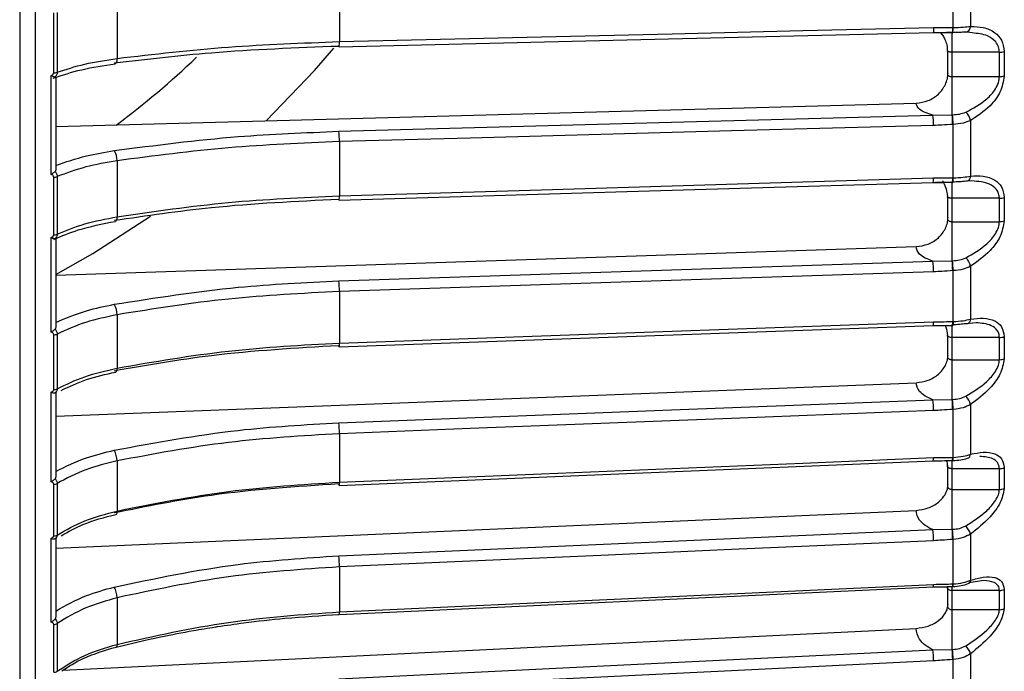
# Model space of a CAD drawing. Header units: millimetres. Extents: x -98 to 282, y -122 to 122.
# Tile 7 of 18: x -1 to 61, y -78 to -37. Entities that reach past the tile are written whole.
import ezdxf

# ---------------------------------------------------------------- set-up
doc = ezdxf.new("R2010")
doc.units = ezdxf.units.MM

msp = doc.modelspace()

# ---------------------------------------------------------------- linework, layer by layer
at = {"color": 7, "linetype": 'Continuous', "lineweight": 25}
for p, q in [((-1.5, -9.5), (-1.5, -121.894)), ((57.977, -37.185), (57.977, -33.643)), ((59.088, -33.434), (59.088, -37.112)), ((18.872, -34.504), (18.872, -38.082)), ((4.702, -35.445), (4.702, -39.148)), ((0.668, -40.066), (0.668, -36.255)), ((0.888, -36.225), (0.888, -40.033)), ((56.703, -37.508), (57.22, -37.51)), ((57.153, -37.489), (57.356, -37.763)), ((57.913, -37.507), (57.543, -37.498)), ((57.913, -42.735), (57.913, -37.507)), ((57.92, -37.515), (57.948, -37.514)), ((58.9, -37.476), (58.776, -37.478)), ((59.181, -37.53), (58.9, -37.476)), ((57.613, -38.685), (57.613, -40.151)), ((60.925, -38.752), (57.913, -38.752)), ((60.925, -40.309), (60.925, -38.752)), ((61.237, -38.712), (61.237, -40.267)), ((0.5, -46.544), (0.5, -40.241)), ((0.8, -40.342), (0.8, -46.226)), ((57.913, -40.309), (60.925, -40.309)), ((0.8, -43.496), (55.614, -42.003)), ((56.691, -42.762), (57.913, -42.735)), ((59.088, -43.105), (59.088, -46.646)), ((57.977, -46.76), (57.977, -43.35)), ((18.872, -44.451), (18.872, -47.896)), ((4.702, -45.667), (4.702, -49.233)), ((0.668, -50.384), (0.668, -46.715)), ((0.888, -46.677), (0.888, -50.343)), ((56.705, -47.048), (57.332, -47.048)), ((57.913, -52.035), (57.913, -47.028)), ((57.923, -47.047), (57.951, -47.046)), ((59.174, -46.955), (58.776, -46.974)), ((57.613, -47.972), (57.613, -49.362)), ((60.925, -48.057), (57.913, -48.057)), ((60.925, -49.548), (60.925, -48.057)), ((61.237, -48.007), (61.237, -49.497)), ((57.913, -49.548), (60.925, -49.548)), ((0.5, -56.589), (0.5, -50.552)), ((0.8, -50.619), (0.8, -56.254)), ((0.8, -52.954), (55.614, -51.136)), ((56.691, -52.061), (57.913, -52.035)), ((57.977, -55.912), (57.977, -52.665)), ((59.088, -52.386), (59.088, -55.758)), ((18.872, -53.996), (18.872, -57.276)), ((4.702, -55.476), (4.702, -58.872)), ((56.708, -56.168), (57.463, -56.161)), ((57.913, -60.864), (57.913, -56.124)), ((57.926, -56.157), (57.955, -56.156)), ((59.436, -55.991), (58.776, -56.044)), ((0.668, -60.246), (0.668, -56.752)), ((0.888, -56.705), (0.888, -60.197)), ((57.613, -56.82), (57.613, -58.122)), ((60.925, -56.926), (57.913, -56.926)), ((60.925, -58.338), (60.925, -56.926)), ((61.237, -56.868), (61.237, -58.279)), ((57.913, -58.338), (60.925, -58.338)), ((0.8, -61.933), (55.614, -59.807)), ((0.5, -66.121), (0.5, -60.406)), ((0.8, -60.438), (0.8, -65.773)), ((56.691, -60.888), (57.913, -60.864)), ((59.088, -61.193), (59.088, -64.365)), ((57.977, -64.558), (57.977, -61.503)), ((18.872, -63.052), (18.872, -66.138)), ((4.702, -64.783), (4.702, -67.978)), ((56.711, -64.783), (57.558, -64.769)), ((57.613, -65.15), (57.613, -66.362)), ((57.913, -69.142), (57.913, -64.76)), ((57.929, -64.763), (57.958, -64.762)), ((61.237, -65.214), (61.237, -66.532)), ((60.925, -65.281), (57.913, -65.281)), ((60.925, -66.6), (60.925, -65.281)), ((0.668, -69.563), (0.668, -66.275)), ((0.888, -66.22), (0.888, -69.506)), ((57.913, -66.6), (60.925, -66.6)), ((0.8, -70.35), (55.614, -67.935)), ((4.642, -68.186), (4.673, -68.18)), ((56.691, -69.164), (57.913, -69.142)), ((59.088, -69.445), (59.088, -72.39)), ((0.5, -75.055), (0.5, -69.712)), ((0.8, -69.709), (0.8, -74.696)), ((57.977, -72.619), (57.977, -69.783)), ((18.872, -71.536), (18.872, -74.401)), ((57.913, -76.793), (57.913, -72.755)), ((59.913, -72.409), (59.005, -72.55)), ((56.714, -72.815), (57.602, -72.795)), ((57.602, -72.794), (57.613, -72.871)), ((57.613, -72.885), (57.613, -74.006)), ((60.925, -73.044), (57.913, -73.044)), ((57.932, -72.788), (57.961, -72.787)), ((60.925, -74.259), (60.925, -73.044)), ((61.237, -72.969), (61.237, -74.183)), ((4.702, -73.503), (4.702, -76.468)), ((57.913, -74.259), (60.925, -74.259)), ((0.668, -78.249), (0.668, -75.197)), ((0.888, -75.136), (0.888, -78.185)), ((1.269, -78.108), (55.614, -75.449)), ((56.691, -76.813), (57.913, -76.793)), ((59.088, -77.068), (59.088, -79.758)), ((57.977, -80.023), (57.977, -77.432))]:
    msp.add_line(p, q, dxfattribs=at)
at = {"color": 7, "linetype": 'Continuous', "lineweight": 25, "flags": 128}
for points in [[(18.855, -38.402), (37.191, -37.965), (56.709, -37.499)], [(18.872, -38.082), (31.742, -37.774), (40.07, -37.576), (48.398, -37.377), (56.725, -37.178)], [(56.725, -37.178), (56.725, -37.267), (56.723, -37.345), (56.72, -37.411), (56.715, -37.461), (56.71, -37.494), (56.704, -37.507), (56.698, -37.502), (56.691, -37.477)], [(57.948, -37.185), (57.946, -37.264), (57.944, -37.336), (57.94, -37.398), (57.936, -37.448), (57.931, -37.485), (57.925, -37.507), (57.92, -37.515), (57.913, -37.507)], [(57.948, -37.185), (57.964, -37.185), (57.977, -37.185)], [(14.21, -43.131), (17.293, -39.92), (18.525, -38.493)], [(18.855, -38.402), (18.851, -38.411), (18.844, -38.406), (18.837, -38.381)], [(4.702, -39.148), (4.699, -39.236), (4.689, -39.316), (4.673, -39.382), (4.651, -39.434), (4.624, -39.468), (4.594, -39.483), (4.59, -39.484)], [(18.837, -43.793), (40.035, -43.216), (56.691, -42.762)], [(57.913, -42.735), (57.93, -42.735), (57.942, -42.734)], [(56.725, -43.42), (43.855, -43.771), (35.527, -43.998), (27.2, -44.225), (18.872, -44.451)], [(57.977, -43.35), (57.961, -43.351), (57.948, -43.352)], [(18.857, -48.176), (37.192, -47.627), (56.71, -47.043)], [(18.872, -47.896), (31.742, -47.511), (40.07, -47.261), (48.398, -47.012), (56.725, -46.763)], [(57.948, -46.761), (57.964, -46.76), (57.977, -46.76)], [(59.088, -46.646), (59.071, -46.722), (59.046, -46.79), (59.013, -46.85), (58.974, -46.9), (58.93, -46.938), (58.881, -46.964), (58.829, -46.976), (58.776, -46.974)], [(18.857, -48.176), (18.857, -48.177), (18.851, -48.181), (18.844, -48.166), (18.837, -48.133)], [(0.8, -52.907), (3.161, -51.574), (6.835, -49.205)], [(4.702, -49.233), (4.699, -49.317), (4.689, -49.39), (4.673, -49.45), (4.651, -49.493), (4.624, -49.519), (4.607, -49.525)], [(18.837, -53.316), (40.035, -52.613), (56.691, -52.061)], [(57.913, -52.035), (57.93, -52.035), (57.942, -52.034)], [(57.977, -52.665), (57.961, -52.666), (57.948, -52.666)], [(56.725, -52.741), (43.855, -53.167), (35.527, -53.444), (27.2, -53.72), (18.872, -53.996)], [(59.088, -55.758), (59.071, -55.83), (59.046, -55.895), (59.013, -55.95), (58.974, -55.995), (58.93, -56.027), (58.881, -56.046), (58.829, -56.052), (58.776, -56.044)], [(18.858, -57.518), (37.194, -56.862), (56.712, -56.165)], [(18.872, -57.276), (31.742, -56.816), (40.07, -56.519), (48.398, -56.221), (56.725, -55.924)], [(57.948, -55.913), (57.964, -55.913), (57.977, -55.912)], [(57.977, -55.912), (57.975, -55.983), (57.972, -56.044), (57.969, -56.093), (57.965, -56.129), (57.96, -56.15), (57.954, -56.156), (57.951, -56.153)], [(18.858, -57.518), (18.857, -57.52), (18.851, -57.515), (18.844, -57.491), (18.837, -57.449)], [(4.702, -58.872), (4.699, -58.951), (4.689, -59.018), (4.673, -59.07), (4.651, -59.105), (4.624, -59.122), (4.622, -59.123)], [(18.837, -62.356), (40.035, -61.534), (56.691, -60.888)], [(57.913, -60.864), (57.93, -60.863), (57.942, -60.863)], [(56.725, -61.583), (43.855, -62.083), (35.527, -62.406), (27.2, -62.729), (18.872, -63.052)], [(57.977, -61.503), (57.961, -61.504), (57.948, -61.504)], [(18.872, -66.138), (31.742, -65.608), (40.07, -65.265), (48.398, -64.921), (56.725, -64.578)], [(57.948, -64.559), (57.964, -64.558), (57.977, -64.558)], [(18.86, -66.341), (37.195, -65.586), (56.713, -64.782)], [(18.86, -66.341), (18.857, -66.342), (18.851, -66.328), (18.844, -66.295), (18.837, -66.245)], [(4.702, -67.978), (4.699, -68.051), (4.689, -68.111), (4.673, -68.155), (4.651, -68.181), (4.638, -68.188)], [(18.837, -70.831), (40.035, -69.897), (56.691, -69.164)], [(57.913, -69.142), (57.93, -69.141), (57.942, -69.14)], [(56.725, -69.868), (43.855, -70.435), (35.527, -70.802), (27.2, -71.169), (18.872, -71.536)], [(57.977, -69.783), (57.961, -69.784), (57.948, -69.785)], [(18.872, -74.401), (31.742, -73.805), (40.07, -73.419), (48.398, -73.034), (56.725, -72.648)], [(57.948, -72.62), (57.964, -72.62), (57.977, -72.619)], [(18.861, -74.568), (37.196, -73.719), (56.715, -72.815)], [(4.702, -76.468), (4.699, -76.535), (4.689, -76.587), (4.673, -76.623), (4.651, -76.64), (4.649, -76.641)], [(18.837, -78.665), (40.035, -77.628), (56.691, -76.813)], [(57.913, -76.793), (57.93, -76.792), (57.942, -76.792)], [(56.725, -77.521), (43.855, -78.151), (35.527, -78.558), (27.2, -78.966), (18.872, -79.373)], [(57.977, -77.432), (57.961, -77.433), (57.948, -77.434)]]:
    msp.add_lwpolyline(points, dxfattribs=at)
at = {"color": 7, "linetype": 'Continuous', "lineweight": 25}
for centre, radius, start, end in [((57.096, -37.275), 0.885, 344.28174, 5.84739), ((58.72, -37.114), 0.368, 278.65733, 0.4101), ((17.218, -38.157), 1.656, 351.46399, 2.59148), ((60.937, -37.599), 1.153, 269.39205, 285.08814), ((-27.5, 0), 54, 306.53027, 313.64204), ((0.681, -39.399), 0.667, 268.87601, 288.0758), ((60.937, -39.198), 1.111, 269.37697, 285.67851), ((58.176, -43.282), 0.929, 10.97525, 49.80711), ((51.6, -43.359), 5.125, 359.31674, 6.68851), ((51.53, -43.402), 6.418, 0.44737, 5.96193), ((51.552, -43.401), 6.424, 0.45217, 5.95944), ((13.747, -44.39), 5.125, 359.3171, 6.68861), ((3.612, -45.618), 1.091, 357.40344, 33.12545), ((0.68, -46.134), 0.581, 268.77003, 290.94346), ((55.838, -46.844), 0.891, 346.75425, 5.27692), ((57.291, -46.847), 0.662, 342.46438, 7.49562), ((57.428, -46.852), 0.556, 339.622, 9.458), ((17.502, -47.962), 1.372, 351.02519, 2.77984), ((60.936, -47.112), 0.945, 269.31823, 288.58797), ((60.936, -48.629), 0.919, 269.31023, 289.14219), ((0.68, -49.841), 0.544, 268.72576, 292.50233), ((50.744, -52.703), 5.981, 359.64407, 6.16888), ((50.529, -52.756), 7.419, 0.68876, 5.57191), ((50.551, -52.755), 7.426, 0.69329, 5.56988), ((58.099, -52.608), 1.014, 12.62399, 48.11138), ((12.891, -53.959), 5.981, 359.64442, 6.16893), ((3.46, -55.45), 1.243, 358.77746, 30.91029), ((56.15, -56.002), 0.58, 343.49725, 7.74648), ((57.226, -55.971), 0.724, 345.12274, 4.61253), ((0.679, -56.261), 0.491, 268.67468, 295.1635), ((60.935, -56.115), 0.812, 269.28764, 291.85465), ((17.871, -57.341), 1.003, 349.82781, 3.67007), ((60.935, -57.544), 0.795, 269.28668, 292.3677), ((0.679, -59.779), 0.467, 268.66113, 296.59917), ((58.018, -61.468), 1.105, 14.43495, 46.70859), ((49.893, -61.574), 6.833, 359.92011, 5.76224), ((49.505, -61.638), 8.444, 0.9111, 5.26219), ((49.526, -61.638), 8.452, 0.91548, 5.26053), ((12.039, -63.042), 6.833, 359.92047, 5.76224), ((3.31, -64.783), 1.392, 359.99906, 29.1374), ((56.037, -64.639), 0.691, 348.08343, 5.02727), ((57.42, -64.613), 0.53, 343.56725, 5.89158), ((57.449, -64.612), 0.53, 343.56239, 5.88353), ((58.803, -64.35), 0.286, 290.02591, 356.86519), ((60.933, -64.559), 0.722, 269.29845, 294.86106), ((0.678, -65.842), 0.433, 268.66284, 299.03192), ((18.183, -66.199), 0.691, 348.08098, 5.02794), ((60.933, -65.891), 0.71, 269.30388, 295.32924), ((57.93, -69.787), 1.208, 16.47042, 45.54938), ((0.677, -69.146), 0.417, 268.67746, 300.33464), ((49.058, -69.891), 7.667, 0.16558, 5.44148), ((48.453, -69.972), 9.497, 1.1278, 5.01529), ((48.472, -69.971), 9.506, 1.13211, 5.01391), ((11.205, -71.558), 7.667, 0.16593, 5.44146), ((56.291, -72.704), 0.438, 345.27812, 7.3165), ((57.535, -72.665), 0.416, 342.88457, 6.24303), ((57.564, -72.664), 0.416, 342.87854, 6.23457), ((58.834, -72.37), 0.254, 294.05561, 355.57368), ((3.164, -73.533), 1.538, 1.13387, 27.71672), ((60.932, -72.386), 0.658, 269.34553, 297.58763), ((18.429, -74.456), 0.447, 345.53348, 7.14955), ((60.932, -73.61), 0.65, 269.35625, 298.00837), ((0.676, -74.804), 0.393, 268.72539, 302.52591), ((48.249, -77.579), 8.477, 0.39588, 5.1877), ((47.349, -77.684), 10.602, 1.35045, 4.8182), ((47.366, -77.683), 10.613, 1.3548, 4.81704), ((57.826, -77.498), 1.333, 18.80882, 44.58354), ((0.676, -77.867), 0.382, 268.76351, 303.69053)]:
    msp.add_arc(centre, radius, start, end, dxfattribs=at)
for points, knots in [([(-0.5, -120.894), (-0.5, -120.833), (-0.5, -120.705), (-0.5, -119.619), (-0.5, -117.706), (-0.5, -114.968), (-0.5, -111.535), (-0.5, -107.536), (-0.5, -102.629), (-0.5, -97.063), (-0.5, -90.944), (-0.5, -84.389), (-0.5, -77.069), (-0.5, -68.996), (-0.5, -60.202), (-0.5, -50.926), (-0.5, -41.278), (-0.5, -31.371), (-0.5, -21.111), (-0.5, -13.772), (-0.5, -9.873), (-0.5, -9.5)], [0, 0, 0, 0, 0.048597, 0.100704, 0.156541, 0.216306, 0.266138, 0.318559, 0.373603, 0.431274, 0.482244, 0.535033, 0.589566, 0.645743, 0.703434, 0.762478, 0.819222, 0.876823, 0.935084, 0.993794, 1, 1, 1, 1]), ([(56.709, -37.499), (56.889, -37.498), (57.295, -37.495), (57.701, -37.498), (57.928, -37.5)], [0, 0, 0, 0, 0.442567, 1, 1, 1, 1]), ([(56.725, -37.178), (56.954, -37.179), (57.361, -37.18), (57.769, -37.184), (57.948, -37.185)], [0, 0, 0, 0, 0.56, 1, 1, 1, 1]), ([(57.217, -37.485), (57.215, -37.5), (57.209, -37.536), (57.322, -37.69), (57.462, -37.945), (57.587, -38.288), (57.605, -38.549), (57.613, -38.683)], [0, 0, 0, 0, 0.142892, 0.336471, 0.544733, 0.767605, 1, 1, 1, 1]), ([(58.776, -37.478), (58.646, -37.484), (58.386, -37.496), (58.09, -37.503), (57.942, -37.507)], [0, 0, 0, 0, 0.499171, 1, 1, 1, 1]), ([(57.977, -37.185), (58.198, -37.176), (58.603, -37.161), (58.936, -37.127), (59.088, -37.112)], [0, 0, 0, 0, 0.54608, 1, 1, 1, 1]), ([(59.088, -37.112), (59.364, -37.12), (59.915, -37.138), (60.599, -37.436), (61.121, -37.945), (61.198, -38.457), (61.237, -38.712)], [0, 0, 0, 0, 0.280224, 0.560337, 0.78079, 1, 1, 1, 1]), ([(60.925, -38.752), (60.912, -38.633), (60.887, -38.385), (60.642, -38), (60.094, -37.608), (59.526, -37.56), (59.181, -37.53)], [0, 0, 0, 0, 0.134466, 0.282451, 0.563332, 1, 1, 1, 1]), ([(4.702, -39.148), (7.054, -38.876), (11.666, -38.344), (16.502, -38.168), (18.872, -38.082)], [0, 0, 0, 0, 0.509803, 1, 1, 1, 1]), ([(18.837, -38.381), (16.104, -38.485), (11.22, -38.672), (6.573, -39.217), (4.526, -39.457)], [0, 0, 0, 0, 0.559687, 1, 1, 1, 1]), ([(57.913, -38.752), (57.889, -38.751), (57.84, -38.75), (57.769, -38.744), (57.704, -38.733), (57.654, -38.718), (57.622, -38.701), (57.61, -38.683), (57.617, -38.665), (57.638, -38.655), (57.648, -38.65)], [0, 0, 0, 0, 0.116521, 0.238651, 0.366507, 0.500188, 0.624936, 0.749815, 0.874834, 1, 1, 1, 1]), ([(0.638, -40.408), (1.216, -40.214), (2.372, -39.826), (3.851, -39.598), (4.591, -39.484)], [0, 0, 0, 0, 0.500163, 1, 1, 1, 1]), ([(0.888, -40.033), (1.449, -39.848), (2.571, -39.477), (3.992, -39.257), (4.702, -39.148)], [0, 0, 0, 0, 0.5, 1, 1, 1, 1]), ([(0.5, -40.241), (0.524, -40.232), (0.57, -40.216), (0.624, -40.173), (0.66, -40.121), (0.665, -40.085), (0.668, -40.066)], [0, 0, 0, 0, 0.281116, 0.559961, 0.780263, 1, 1, 1, 1]), ([(0.888, -40.033), (0.886, -40.064), (0.882, -40.124), (0.847, -40.232), (0.794, -40.292), (0.76, -40.332)], [0, 0, 0, 0, 0.263471, 0.5195608, 1, 1, 1, 1]), ([(55.614, -42.003), (55.878, -41.967), (56.405, -41.897), (57.077, -41.447), (57.451, -40.922), (57.623, -40.452), (57.64, -40.205), (57.648, -40.085)], [0, 0, 0, 0, 0.249639, 0.499119, 0.748613, 0.876977, 1, 1, 1, 1]), ([(57.648, -40.085), (57.638, -40.097), (57.617, -40.121), (57.61, -40.16), (57.622, -40.198), (57.652, -40.235), (57.698, -40.266), (57.758, -40.29), (57.832, -40.306), (57.886, -40.308), (57.913, -40.309)], [0, 0, 0, 0, 0.124899, 0.249862, 0.374892, 0.49999, 0.616706, 0.738838, 0.866554, 1, 1, 1, 1]), ([(0.76, -40.332), (0.745, -40.333), (0.714, -40.334), (0.649, -40.318), (0.576, -40.289), (0.526, -40.257), (0.5, -40.241)], [0, 0, 0, 0, 0.2360748, 0.4796934, 0.7335442, 1, 1, 1, 1]), ([(58.776, -42.573), (59.243, -42.332), (59.945, -41.97), (60.618, -41.224), (60.883, -40.708), (60.911, -40.437), (60.925, -40.309)], [0, 0, 0, 0, 0.498093, 0.748745, 0.880824, 1, 1, 1, 1]), ([(61.237, -40.267), (61.173, -40.62), (61.044, -41.328), (60.212, -42.371), (59.513, -42.827), (59.088, -43.105)], [0, 0, 0, 0, 0.2792542, 0.5609928, 1, 1, 1, 1]), ([(56.691, -42.762), (56.519, -42.711), (56.175, -42.61), (55.736, -42.353), (55.66, -42.135), (55.614, -42.003)], [0, 0, 0, 0, 0.280468, 0.560859, 1, 1, 1, 1]), ([(57.942, -42.734), (58.09, -42.725), (58.386, -42.708), (58.646, -42.618), (58.776, -42.573)], [0, 0, 0, 0, 0.500158, 1, 1, 1, 1]), ([(59.088, -43.105), (58.936, -43.167), (58.603, -43.302), (58.198, -43.333), (57.977, -43.35)], [0, 0, 0, 0, 0.45392, 1, 1, 1, 1]), ([(4.526, -45.021), (7.138, -44.682), (11.803, -44.075), (16.687, -43.879), (18.837, -43.793)], [0, 0, 0, 0, 0.5596873, 1, 1, 1, 1]), ([(57.948, -43.352), (57.72, -43.366), (57.312, -43.391), (56.905, -43.411), (56.725, -43.42)], [0, 0, 0, 0, 0.559999, 1, 1, 1, 1]), ([(18.872, -44.451), (16.502, -44.55), (11.666, -44.75), (7.054, -45.358), (4.702, -45.667)], [0, 0, 0, 0, 0.4901968, 1, 1, 1, 1]), ([(0.8, -45.968), (1.429, -45.748), (2.55, -45.357), (3.923, -45.124), (4.526, -45.021)], [0, 0, 0, 0, 0.560781, 1, 1, 1, 1]), ([(4.702, -45.667), (4.02, -45.786), (2.598, -46.034), (1.473, -46.457), (0.888, -46.677)], [0, 0, 0, 0, 0.4800942, 1, 1, 1, 1]), ([(0.76, -46.345), (0.745, -46.36), (0.714, -46.392), (0.649, -46.442), (0.576, -46.493), (0.526, -46.527), (0.5, -46.544)], [0, 0, 0, 0, 0.236075, 0.479693, 0.733544, 1, 1, 1, 1]), ([(0.8, -46.226), (0.798, -46.248), (0.795, -46.292), (0.772, -46.327), (0.76, -46.345)], [0, 0, 0, 0, 0.501334, 1, 1, 1, 1]), ([(0.76, -46.345), (0.794, -46.394), (0.847, -46.47), (0.882, -46.586), (0.886, -46.646), (0.888, -46.677)], [0, 0, 0, 0, 0.4804392, 0.736529, 1, 1, 1, 1]), ([(0.668, -46.715), (0.664, -46.692), (0.656, -46.646), (0.596, -46.581), (0.536, -46.558), (0.5, -46.544)], [0, 0, 0, 0, 0.279609, 0.560001, 1, 1, 1, 1]), ([(56.71, -47.043), (56.89, -47.041), (57.297, -47.037), (57.703, -47.037), (57.929, -47.037)], [0, 0, 0, 0, 0.443019, 1, 1, 1, 1]), ([(56.725, -46.763), (56.954, -46.762), (57.361, -46.76), (57.769, -46.761), (57.948, -46.761)], [0, 0, 0, 0, 0.56, 1, 1, 1, 1]), ([(57.325, -46.954), (57.319, -46.96), (57.302, -46.981), (57.374, -47.092), (57.533, -47.381), (57.58, -47.724), (57.613, -47.96)], [0, 0, 0, 0, 0.096235, 0.2980518, 0.517586, 1, 1, 1, 1]), ([(58.776, -46.974), (58.646, -46.987), (58.386, -47.012), (58.09, -47.023), (57.942, -47.028)], [0, 0, 0, 0, 0.499171, 1, 1, 1, 1]), ([(57.977, -46.76), (58.198, -46.749), (58.603, -46.728), (58.936, -46.672), (59.088, -46.646)], [0, 0, 0, 0, 0.54608, 1, 1, 1, 1]), ([(59.088, -46.646), (59.364, -46.632), (59.915, -46.604), (60.599, -46.836), (61.121, -47.282), (61.198, -47.766), (61.237, -48.007)], [0, 0, 0, 0, 0.2802238, 0.5603374, 0.7807901, 1, 1, 1, 1]), ([(60.925, -48.057), (60.915, -47.955), (60.894, -47.742), (60.692, -47.409), (60.155, -47.028), (59.566, -46.984), (59.174, -46.955)], [0, 0, 0, 0, 0.120771, 0.25165, 0.50174, 1, 1, 1, 1]), ([(18.837, -48.133), (16.104, -48.264), (11.22, -48.497), (6.573, -49.181), (4.526, -49.483)], [0, 0, 0, 0, 0.559687, 1, 1, 1, 1]), ([(4.702, -49.233), (7.054, -48.892), (11.666, -48.225), (16.502, -48.004), (18.872, -47.896)], [0, 0, 0, 0, 0.509803, 1, 1, 1, 1]), ([(57.913, -48.057), (57.889, -48.056), (57.84, -48.055), (57.769, -48.046), (57.704, -48.031), (57.654, -48.01), (57.622, -47.987), (57.61, -47.961), (57.617, -47.936), (57.638, -47.922), (57.648, -47.915)], [0, 0, 0, 0, 0.116521, 0.238651, 0.366507, 0.500188, 0.624936, 0.749815, 0.874834, 1, 1, 1, 1]), ([(0.681, -50.675), (1.177, -50.463), (2.308, -49.979), (3.778, -49.689), (4.604, -49.526)], [0, 0, 0, 0, 0.437756, 1, 1, 1, 1]), ([(0.888, -50.343), (1.449, -50.11), (2.571, -49.645), (3.992, -49.37), (4.702, -49.233)], [0, 0, 0, 0, 0.5, 1, 1, 1, 1]), ([(55.614, -51.136), (55.878, -51.101), (56.405, -51.029), (57.077, -50.595), (57.451, -50.091), (57.623, -49.64), (57.64, -49.404), (57.648, -49.289)], [0, 0, 0, 0, 0.249639, 0.499119, 0.748613, 0.876977, 1, 1, 1, 1]), ([(57.648, -49.289), (57.638, -49.303), (57.617, -49.33), (57.61, -49.375), (57.622, -49.42), (57.652, -49.462), (57.698, -49.498), (57.758, -49.525), (57.832, -49.544), (57.886, -49.547), (57.913, -49.548)], [0, 0, 0, 0, 0.124899, 0.249862, 0.374892, 0.49999, 0.616706, 0.738838, 0.866554, 1, 1, 1, 1]), ([(58.776, -51.853), (59.243, -51.592), (59.945, -51.2), (60.618, -50.444), (60.883, -49.932), (60.911, -49.671), (60.925, -49.548)], [0, 0, 0, 0, 0.498093, 0.748745, 0.880824, 1, 1, 1, 1]), ([(61.237, -49.497), (61.173, -49.84), (61.044, -50.528), (60.212, -51.592), (59.513, -52.086), (59.088, -52.386)], [0, 0, 0, 0, 0.2792542, 0.5609928, 1, 1, 1, 1]), ([(0.5, -50.552), (0.524, -50.544), (0.57, -50.528), (0.624, -50.487), (0.66, -50.438), (0.665, -50.402), (0.668, -50.384)], [0, 0, 0, 0, 0.281116, 0.559961, 0.780263, 1, 1, 1, 1]), ([(0.76, -50.625), (0.745, -50.628), (0.714, -50.634), (0.649, -50.623), (0.576, -50.598), (0.526, -50.568), (0.5, -50.552)], [0, 0, 0, 0, 0.236075, 0.479693, 0.733544, 1, 1, 1, 1]), ([(0.888, -50.343), (0.886, -50.372), (0.882, -50.43), (0.847, -50.532), (0.794, -50.588), (0.76, -50.625)], [0, 0, 0, 0, 0.263471, 0.519561, 1, 1, 1, 1]), ([(56.691, -52.061), (56.519, -51.999), (56.175, -51.875), (55.736, -51.563), (55.66, -51.298), (55.614, -51.136)], [0, 0, 0, 0, 0.280468, 0.560859, 1, 1, 1, 1]), ([(57.942, -52.034), (58.09, -52.024), (58.386, -52.004), (58.646, -51.903), (58.776, -51.853)], [0, 0, 0, 0, 0.500158, 1, 1, 1, 1]), ([(57.948, -52.666), (57.72, -52.682), (57.312, -52.709), (56.905, -52.731), (56.725, -52.741)], [0, 0, 0, 0, 0.559999, 1, 1, 1, 1]), ([(59.088, -52.386), (58.936, -52.456), (58.603, -52.609), (58.198, -52.645), (57.977, -52.665)], [0, 0, 0, 0, 0.45392, 1, 1, 1, 1]), ([(4.526, -54.811), (7.138, -54.398), (11.803, -53.659), (16.687, -53.421), (18.837, -53.316)], [0, 0, 0, 0, 0.559687, 1, 1, 1, 1]), ([(18.872, -53.996), (16.502, -54.116), (11.666, -54.36), (7.054, -55.099), (4.702, -55.476)], [0, 0, 0, 0, 0.490197, 1, 1, 1, 1]), ([(0.8, -55.963), (1.429, -55.696), (2.55, -55.22), (3.923, -54.936), (4.526, -54.811)], [0, 0, 0, 0, 0.560781, 1, 1, 1, 1]), ([(4.702, -55.476), (4.02, -55.621), (2.598, -55.922), (1.473, -56.437), (0.888, -56.705)], [0, 0, 0, 0, 0.480094, 1, 1, 1, 1]), ([(57.977, -55.912), (58.198, -55.898), (58.603, -55.871), (58.936, -55.793), (59.088, -55.758)], [0, 0, 0, 0, 0.54608, 1, 1, 1, 1]), ([(59.088, -55.758), (59.364, -55.722), (59.915, -55.649), (60.599, -55.811), (61.121, -56.19), (61.198, -56.643), (61.237, -56.868)], [0, 0, 0, 0, 0.280224, 0.560337, 0.78079, 1, 1, 1, 1]), ([(0.76, -56.383), (0.745, -56.4), (0.714, -56.435), (0.649, -56.488), (0.576, -56.54), (0.526, -56.572), (0.5, -56.589)], [0, 0, 0, 0, 0.236075, 0.479693, 0.733544, 1, 1, 1, 1]), ([(0.8, -56.254), (0.798, -56.278), (0.795, -56.325), (0.772, -56.364), (0.76, -56.383)], [0, 0, 0, 0, 0.501334, 1, 1, 1, 1]), ([(0.76, -56.383), (0.794, -56.432), (0.847, -56.506), (0.882, -56.619), (0.886, -56.676), (0.888, -56.705)], [0, 0, 0, 0, 0.480439, 0.736529, 1, 1, 1, 1]), ([(56.712, -56.165), (56.892, -56.162), (57.299, -56.155), (57.705, -56.153), (57.931, -56.151)], [0, 0, 0, 0, 0.443515, 1, 1, 1, 1]), ([(56.725, -55.924), (56.954, -55.921), (57.361, -55.917), (57.769, -55.914), (57.948, -55.913)], [0, 0, 0, 0, 0.56, 1, 1, 1, 1]), ([(57.463, -56.161), (57.48, -56.196), (57.557, -56.35), (57.589, -56.605), (57.613, -56.803)], [0, 0, 0, 0, 0.224011, 1, 1, 1, 1]), ([(58.776, -56.044), (58.646, -56.064), (58.386, -56.103), (58.09, -56.117), (57.942, -56.123)], [0, 0, 0, 0, 0.4991708, 1, 1, 1, 1]), ([(60.925, -56.926), (60.917, -56.84), (60.9, -56.661), (60.738, -56.38), (60.289, -56.052), (59.777, -56.015), (59.436, -55.991)], [0, 0, 0, 0, 0.121746, 0.251793, 0.50199, 1, 1, 1, 1]), ([(0.668, -56.752), (0.664, -56.73), (0.656, -56.686), (0.596, -56.624), (0.536, -56.602), (0.5, -56.589)], [0, 0, 0, 0, 0.279609, 0.560001, 1, 1, 1, 1]), ([(57.913, -56.926), (57.889, -56.926), (57.84, -56.924), (57.769, -56.913), (57.704, -56.893), (57.654, -56.867), (57.622, -56.837), (57.61, -56.805), (57.617, -56.773), (57.638, -56.754), (57.648, -56.745)], [0, 0, 0, 0, 0.116521, 0.238651, 0.366507, 0.500188, 0.624936, 0.749815, 0.874834, 1, 1, 1, 1]), ([(18.837, -57.449), (16.104, -57.605), (11.22, -57.884), (6.573, -58.7), (4.526, -59.06)], [0, 0, 0, 0, 0.559687, 1, 1, 1, 1]), ([(4.702, -58.872), (7.054, -58.465), (11.666, -57.669), (16.502, -57.405), (18.872, -57.276)], [0, 0, 0, 0, 0.509803, 1, 1, 1, 1]), ([(55.614, -59.807), (55.878, -59.771), (56.405, -59.7), (57.077, -59.285), (57.451, -58.806), (57.623, -58.378), (57.64, -58.155), (57.648, -58.046)], [0, 0, 0, 0, 0.249639, 0.499119, 0.748613, 0.876977, 1, 1, 1, 1]), ([(57.648, -58.046), (57.638, -58.062), (57.617, -58.093), (57.61, -58.144), (57.622, -58.195), (57.652, -58.242), (57.698, -58.282), (57.758, -58.313), (57.832, -58.334), (57.886, -58.337), (57.913, -58.338)], [0, 0, 0, 0, 0.124899, 0.249862, 0.374892, 0.49999, 0.616706, 0.738838, 0.866554, 1, 1, 1, 1]), ([(58.776, -60.664), (59.243, -60.385), (59.945, -59.967), (60.618, -59.206), (60.883, -58.705), (60.911, -58.456), (60.925, -58.338)], [0, 0, 0, 0, 0.4980926, 0.7487445, 0.8808241, 1, 1, 1, 1]), ([(61.237, -58.279), (61.173, -58.608), (61.044, -59.27), (60.212, -60.346), (59.513, -60.872), (59.088, -61.193)], [0, 0, 0, 0, 0.279254, 0.560993, 1, 1, 1, 1]), ([(0.888, -60.197), (1.449, -59.919), (2.571, -59.363), (3.992, -59.036), (4.702, -58.872)], [0, 0, 0, 0, 0.5, 1, 1, 1, 1]), ([(1.153, -60.298), (1.662, -60.049), (2.679, -59.554), (3.975, -59.266), (4.621, -59.123)], [0, 0, 0, 0, 0.5016753, 1, 1, 1, 1]), ([(0.888, -60.197), (0.886, -60.225), (0.882, -60.279), (0.847, -60.375), (0.794, -60.426), (0.76, -60.459)], [0, 0, 0, 0, 0.263471, 0.519561, 1, 1, 1, 1]), ([(56.691, -60.888), (56.519, -60.815), (56.175, -60.67), (55.736, -60.305), (55.66, -59.996), (55.614, -59.807)], [0, 0, 0, 0, 0.280468, 0.560859, 1, 1, 1, 1]), ([(0.5, -60.406), (0.524, -60.398), (0.57, -60.383), (0.624, -60.344), (0.66, -60.297), (0.665, -60.263), (0.668, -60.246)], [0, 0, 0, 0, 0.2811158, 0.5599606, 0.7802627, 1, 1, 1, 1]), ([(0.76, -60.459), (0.745, -60.464), (0.714, -60.474), (0.649, -60.469), (0.576, -60.449), (0.526, -60.42), (0.5, -60.406)], [0, 0, 0, 0, 0.236075, 0.479693, 0.733544, 1, 1, 1, 1]), ([(0.76, -60.459), (0.772, -60.454), (0.795, -60.443), (0.798, -60.44), (0.8, -60.438)], [0, 0, 0, 0, 0.4989318, 1, 1, 1, 1]), ([(57.942, -60.863), (58.09, -60.852), (58.386, -60.829), (58.646, -60.719), (58.776, -60.664)], [0, 0, 0, 0, 0.500158, 1, 1, 1, 1]), ([(59.088, -61.193), (58.936, -61.269), (58.603, -61.439), (58.198, -61.48), (57.977, -61.503)], [0, 0, 0, 0, 0.45392, 1, 1, 1, 1]), ([(57.948, -61.504), (57.72, -61.52), (57.312, -61.549), (56.905, -61.573), (56.725, -61.583)], [0, 0, 0, 0, 0.559999, 1, 1, 1, 1]), ([(4.526, -64.105), (7.138, -63.621), (11.803, -62.757), (16.687, -62.479), (18.837, -62.356)], [0, 0, 0, 0, 0.5596873, 1, 1, 1, 1]), ([(18.872, -63.052), (16.502, -63.192), (11.666, -63.477), (7.054, -64.342), (4.702, -64.783)], [0, 0, 0, 0, 0.490197, 1, 1, 1, 1]), ([(0.8, -65.452), (1.429, -65.14), (2.55, -64.583), (3.923, -64.251), (4.526, -64.105)], [0, 0, 0, 0, 0.560781, 1, 1, 1, 1]), ([(56.725, -64.578), (56.954, -64.574), (57.361, -64.567), (57.769, -64.561), (57.948, -64.559)], [0, 0, 0, 0, 0.56, 1, 1, 1, 1]), ([(57.957, -64.762), (58.13, -64.75), (58.468, -64.726), (58.758, -64.654), (58.9, -64.618)], [0, 0, 0, 0, 0.51031, 1, 1, 1, 1]), ([(57.977, -64.558), (58.198, -64.54), (58.603, -64.508), (58.936, -64.41), (59.088, -64.365)], [0, 0, 0, 0, 0.54608, 1, 1, 1, 1]), ([(59.088, -64.365), (59.364, -64.307), (59.915, -64.189), (60.599, -64.281), (61.121, -64.59), (61.198, -65.006), (61.237, -65.214)], [0, 0, 0, 0, 0.280224, 0.560337, 0.78079, 1, 1, 1, 1]), ([(60.925, -65.281), (60.918, -65.209), (60.906, -65.063), (60.778, -64.83), (60.412, -64.553), (59.975, -64.522), (59.683, -64.501)], [0, 0, 0, 0, 0.122564, 0.251768, 0.502008, 1, 1, 1, 1]), ([(4.702, -64.783), (4.02, -64.952), (2.598, -65.305), (1.473, -65.907), (0.888, -66.22)], [0, 0, 0, 0, 0.480094, 1, 1, 1, 1]), ([(56.713, -64.782), (56.894, -64.778), (57.3, -64.769), (57.706, -64.763), (57.932, -64.761)], [0, 0, 0, 0, 0.444056, 1, 1, 1, 1]), ([(57.558, -64.769), (57.558, -64.77), (57.59, -64.85), (57.602, -64.992), (57.613, -65.132)], [0, 0, 0, 0, 0.007423, 1, 1, 1, 1]), ([(57.913, -65.281), (57.889, -65.28), (57.84, -65.278), (57.769, -65.264), (57.704, -65.241), (57.654, -65.21), (57.622, -65.173), (57.61, -65.134), (57.617, -65.096), (57.638, -65.073), (57.648, -65.062)], [0, 0, 0, 0, 0.116521, 0.2386511, 0.3665067, 0.5001881, 0.6249359, 0.7498151, 0.8748338, 1, 1, 1, 1]), ([(0.8, -65.773), (0.798, -65.798), (0.795, -65.848), (0.772, -65.89), (0.76, -65.911)], [0, 0, 0, 0, 0.501334, 1, 1, 1, 1]), ([(0.76, -65.911), (0.745, -65.929), (0.714, -65.967), (0.649, -66.022), (0.576, -66.074), (0.526, -66.105), (0.5, -66.121)], [0, 0, 0, 0, 0.236075, 0.479693, 0.733544, 1, 1, 1, 1]), ([(0.668, -66.275), (0.664, -66.254), (0.656, -66.213), (0.596, -66.155), (0.536, -66.134), (0.5, -66.121)], [0, 0, 0, 0, 0.279609, 0.560001, 1, 1, 1, 1]), ([(0.76, -65.911), (0.794, -65.958), (0.847, -66.031), (0.882, -66.139), (0.886, -66.193), (0.888, -66.22)], [0, 0, 0, 0, 0.480439, 0.736529, 1, 1, 1, 1]), ([(18.837, -66.245), (16.104, -66.425), (11.22, -66.746), (6.573, -67.688), (4.526, -68.102)], [0, 0, 0, 0, 0.559687, 1, 1, 1, 1]), ([(4.702, -67.978), (7.054, -67.509), (11.666, -66.59), (16.502, -66.287), (18.872, -66.138)], [0, 0, 0, 0, 0.509803, 1, 1, 1, 1]), ([(55.614, -67.935), (55.878, -67.9), (56.405, -67.83), (57.077, -67.438), (57.451, -66.988), (57.623, -66.588), (57.64, -66.38), (57.648, -66.278)], [0, 0, 0, 0, 0.249639, 0.499119, 0.748613, 0.876977, 1, 1, 1, 1]), ([(57.648, -66.278), (57.638, -66.295), (57.617, -66.329), (57.61, -66.386), (57.622, -66.442), (57.652, -66.494), (57.698, -66.538), (57.758, -66.572), (57.832, -66.596), (57.886, -66.599), (57.913, -66.6)], [0, 0, 0, 0, 0.124899, 0.249862, 0.374892, 0.49999, 0.616706, 0.738838, 0.866554, 1, 1, 1, 1]), ([(58.776, -68.925), (59.243, -68.632), (59.945, -68.19), (60.618, -67.433), (60.883, -66.945), (60.911, -66.711), (60.925, -66.6)], [0, 0, 0, 0, 0.4980926, 0.7487445, 0.8808241, 1, 1, 1, 1]), ([(61.237, -66.532), (61.173, -66.845), (61.044, -67.475), (60.212, -68.554), (59.513, -69.108), (59.088, -69.445)], [0, 0, 0, 0, 0.279254, 0.560993, 1, 1, 1, 1]), ([(0.888, -69.506), (1.449, -69.185), (2.571, -68.544), (3.992, -68.166), (4.702, -67.978)], [0, 0, 0, 0, 0.5, 1, 1, 1, 1]), ([(1.146, -69.549), (1.589, -69.297), (2.604, -68.718), (3.903, -68.379), (4.635, -68.189)], [0, 0, 0, 0, 0.436191, 1, 1, 1, 1]), ([(56.691, -69.164), (56.519, -69.081), (56.175, -68.917), (55.736, -68.502), (55.66, -68.15), (55.614, -67.935)], [0, 0, 0, 0, 0.280468, 0.560859, 1, 1, 1, 1]), ([(57.942, -69.14), (58.09, -69.128), (58.386, -69.103), (58.646, -68.985), (58.776, -68.925)], [0, 0, 0, 0, 0.500158, 1, 1, 1, 1]), ([(0.5, -69.712), (0.524, -69.705), (0.57, -69.691), (0.624, -69.654), (0.66, -69.61), (0.665, -69.579), (0.668, -69.563)], [0, 0, 0, 0, 0.281116, 0.559961, 0.780263, 1, 1, 1, 1]), ([(0.888, -69.506), (0.886, -69.532), (0.882, -69.583), (0.847, -69.671), (0.794, -69.716), (0.76, -69.746)], [0, 0, 0, 0, 0.263471, 0.519561, 1, 1, 1, 1]), ([(59.088, -69.445), (58.936, -69.529), (58.603, -69.713), (58.198, -69.758), (57.977, -69.783)], [0, 0, 0, 0, 0.45392, 1, 1, 1, 1]), ([(0.76, -69.746), (0.745, -69.753), (0.714, -69.768), (0.649, -69.768), (0.576, -69.752), (0.526, -69.726), (0.5, -69.712)], [0, 0, 0, 0, 0.236075, 0.479693, 0.733544, 1, 1, 1, 1]), ([(0.76, -69.746), (0.772, -69.738), (0.795, -69.722), (0.798, -69.714), (0.8, -69.709)], [0, 0, 0, 0, 0.498932, 1, 1, 1, 1]), ([(57.948, -69.785), (57.72, -69.802), (57.312, -69.832), (56.905, -69.857), (56.725, -69.868)], [0, 0, 0, 0, 0.559999, 1, 1, 1, 1]), ([(4.526, -72.818), (7.138, -72.268), (11.803, -71.287), (16.687, -70.971), (18.837, -70.831)], [0, 0, 0, 0, 0.559687, 1, 1, 1, 1]), ([(18.872, -71.536), (16.502, -71.695), (11.666, -72.02), (7.054, -73.002), (4.702, -73.503)], [0, 0, 0, 0, 0.490197, 1, 1, 1, 1]), ([(56.725, -72.648), (56.954, -72.642), (57.361, -72.632), (57.769, -72.624), (57.948, -72.62)], [0, 0, 0, 0, 0.56, 1, 1, 1, 1]), ([(57.961, -72.787), (58.139, -72.772), (58.49, -72.743), (58.79, -72.649), (58.938, -72.602)], [0, 0, 0, 0, 0.508569, 1, 1, 1, 1]), ([(57.977, -72.619), (58.198, -72.599), (58.603, -72.562), (58.936, -72.443), (59.088, -72.39)], [0, 0, 0, 0, 0.54608, 1, 1, 1, 1]), ([(59.088, -72.39), (59.364, -72.309), (59.915, -72.149), (60.599, -72.168), (61.121, -72.404), (61.198, -72.781), (61.237, -72.969)], [0, 0, 0, 0, 0.280224, 0.560337, 0.78079, 1, 1, 1, 1]), ([(60.925, -73.044), (60.92, -72.99), (60.912, -72.88), (60.82, -72.689), (60.532, -72.454), (60.157, -72.427), (59.913, -72.409)], [0, 0, 0, 0, 0.115165, 0.235195, 0.501572, 1, 1, 1, 1]), ([(0.8, -74.348), (1.429, -73.993), (2.55, -73.361), (3.923, -72.983), (4.526, -72.818)], [0, 0, 0, 0, 0.560781, 1, 1, 1, 1]), ([(56.715, -72.815), (56.895, -72.81), (57.302, -72.799), (57.708, -72.791), (57.934, -72.787)], [0, 0, 0, 0, 0.444637, 1, 1, 1, 1]), ([(57.913, -73.044), (57.889, -73.043), (57.84, -73.041), (57.769, -73.025), (57.704, -72.997), (57.654, -72.961), (57.622, -72.919), (57.61, -72.874), (57.617, -72.829), (57.638, -72.802), (57.648, -72.789)], [0, 0, 0, 0, 0.116521, 0.238651, 0.366507, 0.500188, 0.624936, 0.749815, 0.874834, 1, 1, 1, 1]), ([(4.702, -73.503), (4.02, -73.695), (2.598, -74.096), (1.473, -74.78), (0.888, -75.136)], [0, 0, 0, 0, 0.480094, 1, 1, 1, 1]), ([(57.648, -73.909), (57.638, -73.928), (57.617, -73.965), (57.61, -74.027), (57.622, -74.087), (57.652, -74.144), (57.698, -74.192), (57.758, -74.229), (57.832, -74.254), (57.886, -74.258), (57.913, -74.259)], [0, 0, 0, 0, 0.124899, 0.249862, 0.374892, 0.49999, 0.616706, 0.738838, 0.866554, 1, 1, 1, 1]), ([(4.702, -76.468), (7.054, -75.942), (11.666, -74.909), (16.502, -74.568), (18.872, -74.401)], [0, 0, 0, 0, 0.5098032, 1, 1, 1, 1]), ([(11.111, -75.339), (11.666, -75.257), (13.087, -75.048), (15.668, -74.759), (17.706, -74.637), (18.861, -74.568)], [0, 0, 0, 0, 0.217505, 0.556466, 1, 1, 1, 1]), ([(55.614, -75.449), (55.877, -75.414), (56.405, -75.345), (57.078, -74.98), (57.446, -74.564), (57.603, -74.249), (57.619, -74.114), (57.623, -74.076)], [0, 0, 0, 0, 0.269415, 0.538658, 0.807916, 0.946449, 1, 1, 1, 1]), ([(58.776, -76.562), (59.243, -76.257), (59.945, -75.797), (60.618, -75.048), (60.883, -74.58), (60.911, -74.362), (60.925, -74.259)], [0, 0, 0, 0, 0.4980926, 0.7487445, 0.8808241, 1, 1, 1, 1]), ([(61.237, -74.183), (61.173, -74.478), (61.044, -75.069), (60.212, -76.14), (59.513, -76.717), (59.088, -77.068)], [0, 0, 0, 0, 0.279254, 0.560993, 1, 1, 1, 1]), ([(0.76, -74.841), (0.745, -74.861), (0.714, -74.901), (0.649, -74.958), (0.576, -75.01), (0.526, -75.04), (0.5, -75.055)], [0, 0, 0, 0, 0.2360748, 0.4796934, 0.7335442, 1, 1, 1, 1]), ([(0.668, -75.197), (0.664, -75.178), (0.656, -75.14), (0.596, -75.086), (0.536, -75.066), (0.5, -75.055)], [0, 0, 0, 0, 0.279609, 0.560001, 1, 1, 1, 1]), ([(0.8, -74.696), (0.798, -74.722), (0.795, -74.775), (0.772, -74.819), (0.76, -74.841)], [0, 0, 0, 0, 0.501334, 1, 1, 1, 1]), ([(0.76, -74.841), (0.794, -74.887), (0.847, -74.957), (0.882, -75.059), (0.886, -75.11), (0.888, -75.136)], [0, 0, 0, 0, 0.480439, 0.736529, 1, 1, 1, 1]), ([(4.65, -76.641), (5.587, -76.416), (7.207, -76.027), (9.328, -75.631), (10.544, -75.419), (11.063, -75.346), (11.111, -75.339)], [0, 0, 0, 0, 0.442327, 0.764295, 0.978198, 1, 1, 1, 1]), ([(56.691, -76.813), (56.519, -76.721), (56.175, -76.539), (55.736, -76.078), (55.66, -75.687), (55.614, -75.449)], [0, 0, 0, 0, 0.280468, 0.560859, 1, 1, 1, 1]), ([(0.888, -78.185), (1.449, -77.825), (2.571, -77.104), (3.992, -76.68), (4.702, -76.468)], [0, 0, 0, 0, 0.5, 1, 1, 1, 1]), ([(1.189, -78.155), (1.624, -77.876), (2.631, -77.231), (3.918, -76.855), (4.648, -76.641)], [0, 0, 0, 0, 0.432482, 1, 1, 1, 1]), ([(57.942, -76.792), (58.09, -76.778), (58.386, -76.751), (58.646, -76.625), (58.776, -76.562)], [0, 0, 0, 0, 0.500158, 1, 1, 1, 1]), ([(59.088, -77.068), (58.936, -77.158), (58.603, -77.355), (58.198, -77.405), (57.977, -77.432)], [0, 0, 0, 0, 0.45392, 1, 1, 1, 1]), ([(57.948, -77.434), (57.72, -77.451), (57.312, -77.482), (56.905, -77.509), (56.725, -77.521)], [0, 0, 0, 0, 0.559999, 1, 1, 1, 1])]:
    msp.add_open_spline(points, degree=3, knots=knots, dxfattribs=at)

doc.saveas('drawing.dxf')
